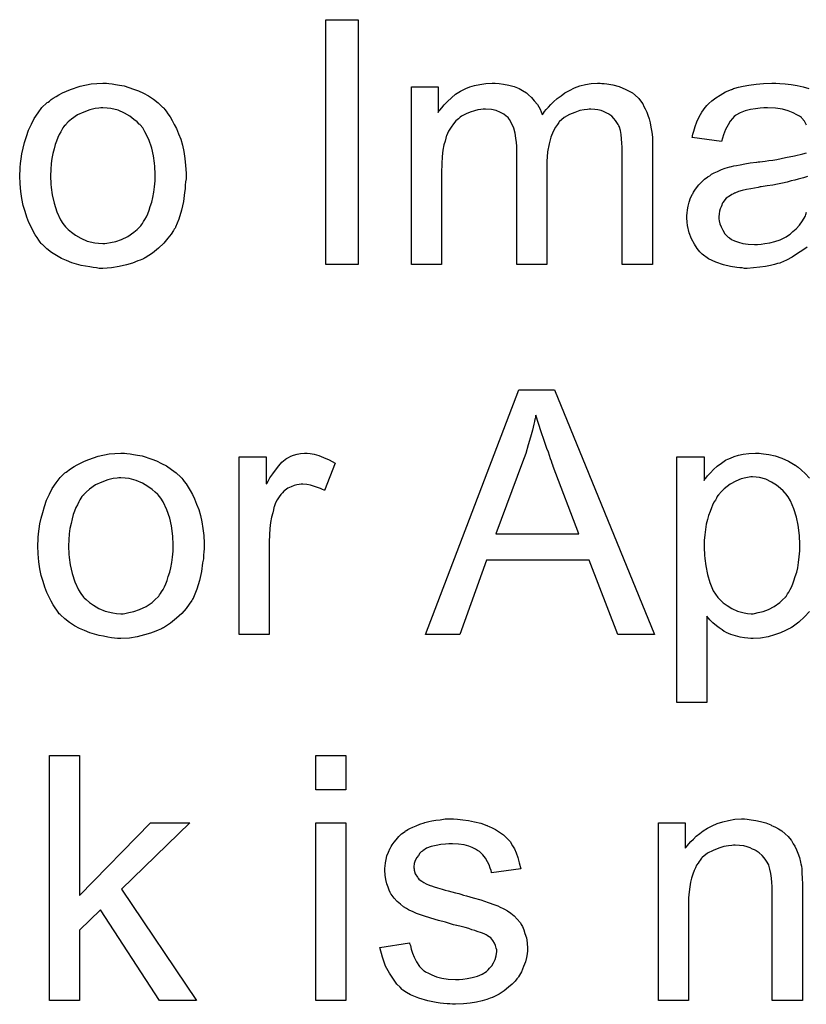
# Model space of a CAD drawing. Extents: x -2 to 8.5, y -2.9 to 5.2.
# Tile 151 of 207: x 4.229 to 4.486, y 1.724 to 2.046. Entities that reach past the tile are written whole.
import ezdxf

# ---------------------------------------------------------------- set-up
doc = ezdxf.new("R2010")
doc.units = 0
doc.layers.add('acc-ni-360-20-out-a_document', color=1, linetype='CONTINUOUS')

msp = doc.modelspace()

# ---------------------------------------------------------------- linework, layer by layer
at = {"layer": 'acc-ni-360-20-out-a_document', "color": 1}
for points in [[(4.33997, 1.966001), (4.329326, 1.966001), (4.329326, 2.046065), (4.33997, 2.046065), (4.33997, 1.966001)], [(4.258402, 2.025239), (4.259443, 2.025124), (4.2606, 2.024892), (4.261873, 2.024661), (4.263377, 2.024429), (4.266501, 2.023388), (4.26812, 2.02281), (4.26974, 2.022), (4.27136, 2.02119), (4.27298, 2.020033), (4.274484, 2.018876), (4.275988, 2.017487), (4.276104, 2.017372), (4.276335, 2.01714), (4.276682, 2.016678), (4.277145, 2.016099), (4.277724, 2.015289), (4.278418, 2.014248), (4.279112, 2.013091), (4.279806, 2.011818), (4.2805, 2.01043), (4.281195, 2.008694), (4.281889, 2.006959), (4.282467, 2.004992), (4.28293, 2.002909), (4.283277, 2.000711), (4.283509, 1.998397), (4.283624, 1.995851), (4.283624, 1.995736), (4.283624, 1.995389), (4.283624, 1.99481), (4.283624, 1.994), (4.283509, 1.993075), (4.283393, 1.991918), (4.283393, 1.990761), (4.283162, 1.989488), (4.282814, 1.986595), (4.28212, 1.983703), (4.28131, 1.980811), (4.280153, 1.978149), (4.280153, 1.978034), (4.280038, 1.977918), (4.279806, 1.977571), (4.279575, 1.977108), (4.278765, 1.975951), (4.277724, 1.974563), (4.276335, 1.972943), (4.2746, 1.971323), (4.272633, 1.969703), (4.270319, 1.968199), (4.270203, 1.968199), (4.270087, 1.968083), (4.26974, 1.967852), (4.269162, 1.967621), (4.268583, 1.967389), (4.267889, 1.967158), (4.266154, 1.966464), (4.264187, 1.965885), (4.261757, 1.965307), (4.259212, 1.964844), (4.256435, 1.964728), (4.255278, 1.964728), (4.254352, 1.964844), (4.253311, 1.96496), (4.252154, 1.965191), (4.250766, 1.965422), (4.249377, 1.965654), (4.246253, 1.966579), (4.244518, 1.967274), (4.242898, 1.967968), (4.241278, 1.968893), (4.239658, 1.969935), (4.238154, 1.971092), (4.23665, 1.97248), (4.236534, 1.972596), (4.236303, 1.972827), (4.235956, 1.97329), (4.235493, 1.973984), (4.234915, 1.974794), (4.234336, 1.97572), (4.233642, 1.976877), (4.232948, 1.978265), (4.232253, 1.979769), (4.231559, 1.981505), (4.230981, 1.983356), (4.230402, 1.985323), (4.22994, 1.987521), (4.229592, 1.989835), (4.229361, 1.99238), (4.229245, 1.995042), (4.229245, 1.995273), (4.229245, 1.995736), (4.229361, 1.996546), (4.229361, 1.997703), (4.229477, 1.998975), (4.229708, 2.000595), (4.22994, 2.002215), (4.230402, 2.004066), (4.230865, 2.005917), (4.231444, 2.007884), (4.232138, 2.009967), (4.233063, 2.011934), (4.233989, 2.013785), (4.235262, 2.015636), (4.236534, 2.017372), (4.238154, 2.018876), (4.23827, 2.018992), (4.238501, 2.019107), (4.238964, 2.019454), (4.239543, 2.019917), (4.240237, 2.02038), (4.241162, 2.020958), (4.242088, 2.021537), (4.243245, 2.022115), (4.244518, 2.022694), (4.245906, 2.023272), (4.24903, 2.024314), (4.252617, 2.025124), (4.254468, 2.025239), (4.256435, 2.025355), (4.257592, 2.025355), (4.258402, 2.025239)], [(4.419572, 2.025239), (4.420382, 2.025239), (4.421192, 2.025124), (4.423158, 2.024777), (4.425241, 2.024198), (4.427439, 2.023273), (4.429638, 2.022116), (4.431489, 2.020496), (4.43172, 2.020264), (4.432183, 2.01957), (4.432993, 2.018529), (4.43334, 2.017719), (4.433803, 2.016909), (4.434266, 2.015868), (4.434613, 2.014826), (4.435076, 2.013669), (4.435423, 2.012281), (4.435654, 2.010893), (4.435886, 2.009273), (4.436117, 2.007653), (4.436117, 2.005802), (4.436117, 1.966001), (4.426282, 1.966001), (4.426282, 2.002447), (4.426282, 2.002562), (4.426282, 2.002678), (4.426282, 2.003372), (4.426282, 2.004413), (4.426167, 2.005686), (4.426051, 2.007074), (4.425935, 2.008463), (4.425704, 2.009851), (4.425357, 2.010893), (4.425357, 2.011008), (4.425125, 2.011355), (4.424894, 2.011818), (4.424547, 2.012397), (4.424084, 2.013091), (4.423506, 2.013785), (4.422811, 2.014479), (4.421886, 2.015174), (4.42177, 2.015289), (4.421423, 2.015405), (4.42096, 2.015636), (4.42015, 2.015983), (4.41934, 2.016331), (4.418299, 2.016562), (4.417258, 2.016678), (4.415985, 2.016793), (4.415407, 2.016793), (4.414944, 2.016678), (4.413787, 2.016562), (4.412398, 2.016331), (4.410779, 2.015752), (4.409043, 2.015058), (4.407308, 2.014016), (4.405688, 2.012628), (4.405572, 2.012397), (4.405109, 2.011818), (4.404415, 2.010893), (4.403721, 2.009504), (4.402911, 2.007653), (4.402333, 2.005455), (4.40187, 2.002794), (4.401638, 1.99967), (4.401638, 1.966001), (4.391804, 1.966001), (4.391804, 2.003603), (4.391804, 2.003719), (4.391804, 2.003951), (4.391804, 2.004182), (4.391804, 2.004645), (4.391688, 2.005918), (4.391457, 2.007306), (4.391225, 2.008926), (4.390762, 2.010545), (4.390184, 2.01205), (4.389374, 2.013438), (4.389258, 2.013554), (4.388911, 2.014016), (4.388333, 2.014479), (4.387523, 2.015174), (4.386482, 2.015752), (4.385093, 2.016331), (4.383473, 2.016678), (4.381507, 2.016793), (4.380812, 2.016793), (4.380002, 2.016678), (4.379077, 2.016562), (4.37792, 2.016215), (4.376531, 2.015868), (4.375259, 2.015289), (4.37387, 2.014595), (4.373755, 2.014479), (4.373292, 2.014132), (4.372713, 2.013669), (4.371903, 2.012975), (4.371093, 2.01205), (4.370284, 2.010893), (4.369474, 2.00962), (4.368779, 2.008116), (4.368664, 2.007884), (4.368548, 2.007306), (4.368317, 2.00638), (4.36797, 2.005108), (4.367623, 2.003372), (4.367391, 2.00129), (4.367275, 1.99886), (4.36716, 1.996083), (4.36716, 1.966001), (4.357325, 1.966001), (4.357325, 2.024082), (4.366118, 2.024082), (4.366118, 2.015752), (4.366234, 2.015983), (4.366581, 2.016446), (4.367275, 2.017256), (4.368085, 2.018182), (4.369127, 2.019339), (4.370399, 2.020496), (4.371788, 2.021653), (4.373408, 2.022694), (4.373639, 2.02281), (4.374217, 2.023157), (4.375143, 2.023504), (4.376416, 2.024082), (4.37792, 2.024545), (4.379655, 2.024892), (4.381622, 2.025239), (4.383705, 2.025355), (4.384746, 2.025355), (4.386019, 2.025239), (4.387407, 2.025008), (4.389143, 2.024661), (4.390878, 2.024198), (4.392614, 2.023504), (4.394234, 2.022578), (4.394465, 2.022463), (4.394928, 2.022116), (4.395622, 2.021537), (4.396547, 2.020611), (4.397473, 2.01957), (4.398514, 2.018297), (4.39944, 2.016793), (4.400134, 2.015058), (4.40025, 2.015174), (4.400481, 2.015521), (4.400828, 2.015983), (4.401407, 2.016678), (4.402101, 2.017487), (4.402911, 2.018297), (4.403837, 2.019223), (4.404994, 2.020264), (4.406266, 2.02119), (4.407539, 2.022116), (4.409043, 2.022925), (4.410663, 2.023735), (4.412398, 2.024429), (4.41425, 2.024892), (4.416101, 2.025239), (4.418183, 2.025355), (4.418993, 2.025355), (4.419572, 2.025239)], [(4.486562, 2.011587), (4.485868, 2.01286), (4.484942, 2.013901), (4.484827, 2.014016), (4.484248, 2.014479), (4.483323, 2.014942), (4.482166, 2.015636), (4.480546, 2.016215), (4.478694, 2.016793), (4.476381, 2.01714), (4.473719, 2.017256), (4.472562, 2.017256), (4.471405, 2.01714), (4.469786, 2.016909), (4.468166, 2.016678), (4.46643, 2.016215), (4.46481, 2.015636), (4.463422, 2.014826), (4.463306, 2.014711), (4.462844, 2.014364), (4.462265, 2.013785), (4.461571, 2.01286), (4.460877, 2.011703), (4.460067, 2.010198), (4.459373, 2.008347), (4.458678, 2.006265), (4.449075, 2.007537), (4.449075, 2.007653), (4.449191, 2.007769), (4.449191, 2.008116), (4.449307, 2.008579), (4.449654, 2.00962), (4.450117, 2.011124), (4.450695, 2.012628), (4.451389, 2.014248), (4.452315, 2.015868), (4.453356, 2.017372), (4.453472, 2.017487), (4.453935, 2.01795), (4.454629, 2.018645), (4.455555, 2.01957), (4.456827, 2.020496), (4.458331, 2.021421), (4.460067, 2.022463), (4.462034, 2.023273), (4.462149, 2.023273), (4.462265, 2.023388), (4.462612, 2.023504), (4.463075, 2.02362), (4.464232, 2.023967), (4.465852, 2.024314), (4.467703, 2.024661), (4.470017, 2.025008), (4.472447, 2.025239), (4.475224, 2.025355), (4.476496, 2.025355), (4.477769, 2.025239)], [(4.477769, 2.025239), (4.479504, 2.025124), (4.481471, 2.024892), (4.483438, 2.024545), (4.485405, 2.024082), (4.487256, 2.023504)], [(4.256435, 2.017256), (4.255741, 2.017256), (4.255162, 2.01714), (4.253889, 2.017025), (4.252154, 2.016562), (4.250187, 2.015868), (4.248104, 2.014942), (4.246137, 2.013554), (4.245096, 2.012628), (4.244171, 2.011702), (4.244171, 2.011587), (4.243939, 2.011471), (4.243708, 2.011124), (4.243361, 2.010661), (4.243014, 2.010083), (4.242667, 2.009388), (4.242204, 2.008463), (4.241741, 2.007537), (4.241278, 2.00638), (4.240815, 2.005223), (4.240468, 2.003835), (4.240121, 2.002331), (4.239774, 2.000711), (4.239543, 1.998975), (4.239427, 1.997008), (4.239311, 1.995042), (4.239311, 1.994926), (4.239311, 1.994579), (4.239311, 1.994), (4.239427, 1.99319), (4.239427, 1.992265), (4.239543, 1.991224), (4.23989, 1.988794), (4.240468, 1.986017), (4.241394, 1.98324), (4.242551, 1.980579), (4.243361, 1.979422), (4.244171, 1.978265), (4.244286, 1.978265), (4.244402, 1.978034), (4.245096, 1.977455), (4.246137, 1.97653), (4.247526, 1.975604), (4.249261, 1.974563), (4.251344, 1.973637), (4.253774, 1.973059), (4.255046, 1.972943), (4.256435, 1.972827), (4.257129, 1.972827), (4.257708, 1.972943), (4.25898, 1.973174), (4.260716, 1.973521), (4.262567, 1.974216), (4.26465, 1.975141), (4.266616, 1.97653), (4.267658, 1.977455), (4.268583, 1.978381), (4.268699, 1.978496), (4.268815, 1.978612), (4.269046, 1.978959), (4.269393, 1.979422), (4.26974, 1.980001), (4.270203, 1.980695), (4.270666, 1.98162), (4.271129, 1.982546), (4.271592, 1.983703), (4.271939, 1.984976), (4.272401, 1.986364), (4.272748, 1.987868), (4.273096, 1.989604), (4.273327, 1.991339), (4.273558, 1.993306), (4.273558, 1.995389), (4.273558, 1.995504), (4.273558, 1.995851), (4.273558, 1.99643), (4.273443, 1.997124), (4.273443, 1.99805), (4.273327, 1.999091), (4.27298, 2.001521), (4.272401, 2.004066), (4.271476, 2.006843), (4.270203, 2.009388), (4.269509, 2.010661), (4.268583, 2.011702), (4.268583, 2.011818), (4.268352, 2.011934), (4.267658, 2.012628), (4.266616, 2.013438), (4.265228, 2.014479), (4.263493, 2.015521), (4.26141, 2.016446), (4.259096, 2.017025), (4.257823, 2.01714), (4.256435, 2.017256)], [(4.486678, 1.97167), (4.485289, 1.970629), (4.483554, 1.969588), (4.481818, 1.968431), (4.479967, 1.967389), (4.478, 1.96658), (4.477769, 1.966464), (4.477075, 1.966348), (4.476033, 1.966001), (4.474761, 1.965654), (4.473141, 1.965307), (4.47129, 1.965075), (4.469207, 1.964844), (4.467124, 1.964728), (4.466199, 1.964728), (4.465505, 1.964844), (4.464695, 1.964844), (4.463769, 1.96496), (4.461687, 1.965307), (4.459373, 1.965885), (4.456827, 1.966695), (4.454513, 1.967852), (4.452431, 1.969356), (4.452199, 1.969588), (4.451621, 1.970166), (4.450811, 1.971207), (4.449885, 1.972596), (4.44896, 1.974331), (4.44815, 1.976298), (4.447571, 1.978728), (4.447456, 1.979885), (4.44734, 1.981273), (4.44734, 1.981505), (4.44734, 1.981968), (4.447456, 1.982777), (4.447571, 1.983819), (4.447803, 1.985091), (4.44815, 1.986364), (4.448613, 1.987753), (4.449191, 1.989025), (4.449307, 1.989141), (4.449538, 1.989604), (4.450001, 1.990298), (4.450579, 1.991108), (4.451274, 1.992034), (4.452199, 1.992959), (4.453125, 1.993885), (4.454282, 1.994695), (4.454398, 1.99481), (4.45486, 1.995042), (4.455439, 1.995505), (4.456364, 1.995967), (4.457406, 1.99643), (4.458678, 1.997009), (4.459951, 1.997471), (4.461455, 1.997934), (4.461571, 1.997934), (4.462034, 1.99805), (4.462728, 1.998281), (4.463654, 1.998397), (4.46481, 1.998628), (4.466315, 1.99886), (4.46805, 1.999207), (4.470133, 1.999438), (4.470248, 1.999438), (4.470711, 1.999554), (4.47129, 1.999554), (4.4721, 1.99967), (4.473025, 1.999785), (4.474182, 2.000017), (4.475455, 2.000132), (4.476843, 2.000364), (4.47962, 2.000942), (4.482628, 2.001521), (4.485289, 2.002215), (4.486562, 2.002562)], [(4.486793, 1.99481), (4.486215, 1.994579), (4.485521, 1.994348), (4.484711, 1.994116), (4.483785, 1.993885), (4.482744, 1.993538), (4.481471, 1.993306), (4.480199, 1.992959), (4.478694, 1.992612), (4.477075, 1.992265), (4.475455, 1.991918), (4.473604, 1.991686), (4.471637, 1.991339), (4.471405, 1.991339), (4.470711, 1.991224), (4.469554, 1.990992), (4.468282, 1.990761), (4.466893, 1.990529), (4.465505, 1.990182), (4.464232, 1.989835), (4.463075, 1.989372), (4.462959, 1.989372), (4.462612, 1.989141), (4.462149, 1.98891), (4.461687, 1.988562), (4.460298, 1.987637), (4.459141, 1.986248), (4.459141, 1.986133), (4.45891, 1.985901), (4.458794, 1.985439), (4.458563, 1.98486), (4.458331, 1.984166), (4.4581, 1.983472), (4.457984, 1.982546), (4.457868, 1.98162), (4.457868, 1.981505), (4.457868, 1.980926), (4.457984, 1.980232), (4.458216, 1.979306), (4.458563, 1.978265), (4.459141, 1.977224), (4.459835, 1.976067), (4.460761, 1.975026), (4.460877, 1.97491), (4.46134, 1.974678), (4.462034, 1.974216), (4.462959, 1.973753), (4.464232, 1.97329), (4.465736, 1.972827), (4.467472, 1.972596), (4.469554, 1.97248), (4.47048, 1.97248), (4.471637, 1.972596), (4.472909, 1.972827), (4.474529, 1.973059), (4.476149, 1.973522), (4.477885, 1.9741), (4.47962, 1.97491), (4.479851, 1.975026), (4.480314, 1.975373), (4.481124, 1.975951), (4.48205, 1.976761), (4.483091, 1.977687), (4.484248, 1.978844), (4.485174, 1.980232), (4.486099, 1.981736), (4.486215, 1.981852), (4.486331, 1.982315), (4.486562, 1.983125)], [(4.436811, 1.844932), (4.424778, 1.844932), (4.415407, 1.869229), (4.381854, 1.869229), (4.373176, 1.844932), (4.361953, 1.844932), (4.392498, 1.924997), (4.404068, 1.924997), (4.436811, 1.844932)], [(4.398052, 1.916667), (4.398052, 1.916551), (4.397936, 1.916319), (4.397936, 1.915857), (4.397704, 1.915394), (4.397589, 1.914584), (4.397357, 1.913774), (4.396895, 1.911807), (4.396316, 1.909493), (4.395506, 1.906948), (4.394696, 1.904171), (4.393655, 1.901278), (4.384977, 1.877907), (4.412051, 1.877907), (4.403721, 1.89989), (4.403721, 1.900006), (4.403605, 1.900353), (4.403374, 1.900931), (4.403142, 1.901626), (4.402795, 1.902435), (4.402448, 1.903477), (4.402101, 1.904634), (4.401638, 1.905791), (4.400713, 1.908452), (4.399787, 1.911229), (4.398861, 1.914005), (4.398052, 1.916667)], [(4.264302, 1.904171), (4.265344, 1.904055), (4.266501, 1.903824), (4.267773, 1.903592), (4.269278, 1.903361), (4.272401, 1.90232), (4.274021, 1.901741), (4.275641, 1.900931), (4.277261, 1.900121), (4.278881, 1.898964), (4.280385, 1.897807), (4.281889, 1.896419), (4.282005, 1.896303), (4.282236, 1.896072), (4.282583, 1.895609), (4.283046, 1.895031), (4.283624, 1.894221), (4.284319, 1.893179), (4.285013, 1.892022), (4.285707, 1.89075), (4.286401, 1.889361), (4.287095, 1.887626), (4.287789, 1.88589), (4.288368, 1.883923), (4.288831, 1.881841), (4.289178, 1.879642), (4.289409, 1.877328), (4.289525, 1.874783), (4.289525, 1.874667), (4.289525, 1.87432), (4.289525, 1.873742), (4.289525, 1.872932), (4.289409, 1.872006), (4.289294, 1.870849), (4.289294, 1.869692), (4.289062, 1.868419), (4.288715, 1.865527), (4.288021, 1.862634), (4.287211, 1.859742), (4.286054, 1.857081), (4.286054, 1.856965), (4.285938, 1.85685), (4.285707, 1.856502), (4.285475, 1.85604), (4.284666, 1.854883), (4.283624, 1.853494), (4.282236, 1.851874), (4.2805, 1.850255), (4.278533, 1.848635), (4.27622, 1.847131), (4.276104, 1.847131), (4.275988, 1.847015), (4.275641, 1.846784), (4.275062, 1.846552), (4.274484, 1.846321), (4.27379, 1.846089), (4.272054, 1.845395), (4.270087, 1.844817), (4.267658, 1.844238), (4.265112, 1.843775), (4.262336, 1.84366), (4.261178, 1.84366), (4.260253, 1.843775), (4.259212, 1.843891), (4.258055, 1.844122), (4.256666, 1.844354), (4.255278, 1.844585), (4.252154, 1.845511), (4.250418, 1.846205), (4.248799, 1.846899), (4.247179, 1.847825), (4.245559, 1.848866), (4.244055, 1.850023), (4.242551, 1.851412), (4.242435, 1.851527), (4.242204, 1.851759), (4.241857, 1.852222), (4.241394, 1.852916), (4.240815, 1.853726), (4.240237, 1.854651), (4.239543, 1.855808), (4.238848, 1.857197), (4.238154, 1.858701), (4.23746, 1.860436), (4.236882, 1.862287), (4.236303, 1.864254), (4.23584, 1.866453), (4.235493, 1.868767), (4.235262, 1.871312), (4.235146, 1.873973), (4.235146, 1.874205), (4.235146, 1.874667), (4.235262, 1.875477), (4.235262, 1.876634), (4.235377, 1.877907), (4.235609, 1.879527), (4.23584, 1.881147), (4.236303, 1.882998), (4.236766, 1.884849), (4.237344, 1.886816), (4.238038, 1.888898), (4.238964, 1.890865), (4.23989, 1.892716), (4.241162, 1.894568), (4.242435, 1.896303), (4.244055, 1.897807), (4.244171, 1.897923), (4.244402, 1.898039), (4.244865, 1.898386), (4.245443, 1.898849), (4.246137, 1.899311), (4.247063, 1.89989), (4.247989, 1.900468), (4.249146, 1.901047), (4.250418, 1.901625), (4.251807, 1.902204), (4.254931, 1.903245), (4.258517, 1.904055), (4.260369, 1.904171), (4.262336, 1.904286), (4.263493, 1.904286), (4.264302, 1.904171)], [(4.324235, 1.904171), (4.325508, 1.903939), (4.327012, 1.903477), (4.328632, 1.902898), (4.330483, 1.902088), (4.33245, 1.901047), (4.328863, 1.892022), (4.328747, 1.892138), (4.328284, 1.892369), (4.32759, 1.892716), (4.326665, 1.893064), (4.325623, 1.893411), (4.324351, 1.893758), (4.323078, 1.893989), (4.321805, 1.894105), (4.321227, 1.894105), (4.320648, 1.893989), (4.319838, 1.893873), (4.319029, 1.893642), (4.317987, 1.893295), (4.316946, 1.892832), (4.31602, 1.892138), (4.315905, 1.892022), (4.315557, 1.891791), (4.31521, 1.891328), (4.314632, 1.89075), (4.314053, 1.88994), (4.313475, 1.889014), (4.312896, 1.887973), (4.312434, 1.8867), (4.312318, 1.886469), (4.312202, 1.885774), (4.311971, 1.884733), (4.311624, 1.883345), (4.311277, 1.881609), (4.311045, 1.879642), (4.31093, 1.87756), (4.310814, 1.875246), (4.310814, 1.844932), (4.300979, 1.844932), (4.300979, 1.903014), (4.309888, 1.903014), (4.309888, 1.894221), (4.310004, 1.894336), (4.310467, 1.895146), (4.311045, 1.896188), (4.311971, 1.89746), (4.312896, 1.898733), (4.313938, 1.900121), (4.314979, 1.901278), (4.31602, 1.902204), (4.316136, 1.90232), (4.316483, 1.902551), (4.317177, 1.902898), (4.317872, 1.903245), (4.318797, 1.903592), (4.319954, 1.903939), (4.321111, 1.904171), (4.322384, 1.904286), (4.323194, 1.904286), (4.324235, 1.904171)], [(4.487488, 1.852453), (4.485868, 1.850717), (4.484017, 1.848982), (4.481818, 1.847362), (4.481703, 1.847362), (4.481587, 1.847246), (4.48124, 1.847015), (4.480777, 1.846784), (4.47962, 1.846205), (4.478, 1.845511), (4.476033, 1.844817), (4.473951, 1.844238), (4.471521, 1.843775), (4.469091, 1.84366), (4.468282, 1.84366), (4.467356, 1.843775), (4.466199, 1.843891), (4.46481, 1.844123), (4.463306, 1.84447), (4.461802, 1.844932), (4.460298, 1.845627), (4.460182, 1.845742), (4.459604, 1.845974), (4.45891, 1.846437), (4.457984, 1.847131), (4.457059, 1.847825), (4.455902, 1.848751), (4.45486, 1.849792), (4.453935, 1.850949), (4.453935, 1.822718), (4.4441, 1.822718), (4.4441, 1.903014), (4.453009, 1.903014), (4.453009, 1.895378), (4.453125, 1.895609), (4.453588, 1.896072), (4.454166, 1.896882), (4.455092, 1.897807), (4.456133, 1.898964), (4.45729, 1.900006), (4.458678, 1.901047), (4.460067, 1.901973), (4.460298, 1.902088), (4.460761, 1.90232), (4.461687, 1.902667), (4.462844, 1.90313), (4.464232, 1.903592), (4.465852, 1.903939), (4.467703, 1.904171), (4.469786, 1.904287), (4.471058, 1.904287), (4.471637, 1.904171)], [(4.471637, 1.904171), (4.472447, 1.904055), (4.474182, 1.903824), (4.476265, 1.903361), (4.478463, 1.902667), (4.480661, 1.901626), (4.48286, 1.900353), (4.482975, 1.900353), (4.483091, 1.900121), (4.483785, 1.899659), (4.484827, 1.898733), (4.486099, 1.897576), (4.487488, 1.896072)], [(4.262336, 1.896188), (4.261641, 1.896188), (4.261063, 1.896072), (4.25979, 1.895956), (4.258055, 1.895493), (4.256088, 1.894799), (4.254005, 1.893873), (4.252038, 1.892485), (4.250997, 1.89156), (4.250071, 1.890634), (4.250071, 1.890518), (4.24984, 1.890402), (4.249609, 1.890055), (4.249261, 1.889593), (4.248914, 1.889014), (4.248567, 1.88832), (4.248104, 1.887394), (4.247642, 1.886469), (4.247179, 1.885312), (4.246716, 1.884155), (4.246369, 1.882766), (4.246022, 1.881262), (4.245675, 1.879642), (4.245443, 1.877907), (4.245328, 1.87594), (4.245212, 1.873973), (4.245212, 1.873857), (4.245212, 1.87351), (4.245212, 1.872932), (4.245328, 1.872122), (4.245328, 1.871196), (4.245443, 1.870155), (4.24579, 1.867725), (4.246369, 1.864948), (4.247294, 1.862172), (4.248452, 1.859511), (4.249261, 1.858354), (4.250071, 1.857197), (4.250187, 1.857197), (4.250303, 1.856965), (4.250997, 1.856387), (4.252038, 1.855461), (4.253427, 1.854535), (4.255162, 1.853494), (4.257245, 1.852569), (4.259674, 1.85199), (4.260947, 1.851874), (4.262336, 1.851759), (4.26303, 1.851759), (4.263608, 1.851874), (4.264881, 1.852106), (4.266616, 1.852453), (4.268468, 1.853147), (4.27055, 1.854073), (4.272517, 1.855461), (4.273558, 1.856387), (4.274484, 1.857312), (4.2746, 1.857428), (4.274715, 1.857544), (4.274947, 1.857891), (4.275294, 1.858354), (4.275641, 1.858932), (4.276104, 1.859626), (4.276567, 1.860552), (4.277029, 1.861477), (4.277492, 1.862634), (4.277839, 1.863907), (4.278302, 1.865296), (4.278649, 1.8668), (4.278996, 1.868535), (4.279228, 1.870271), (4.279459, 1.872238), (4.279459, 1.87432), (4.279459, 1.874436), (4.279459, 1.874783), (4.279459, 1.875361), (4.279343, 1.876056), (4.279343, 1.876981), (4.279228, 1.878023), (4.278881, 1.880452), (4.278302, 1.882998), (4.277377, 1.885774), (4.276104, 1.88832), (4.27541, 1.889593), (4.274484, 1.890634), (4.274484, 1.89075), (4.274253, 1.890865), (4.273558, 1.89156), (4.272517, 1.892369), (4.271129, 1.893411), (4.269393, 1.894452), (4.267311, 1.895378), (4.264997, 1.895956), (4.263724, 1.896072), (4.262336, 1.896188)], [(4.46886, 1.896535), (4.468282, 1.896535), (4.467819, 1.896419), (4.466662, 1.896188), (4.465158, 1.895841), (4.463422, 1.895146), (4.461571, 1.894105), (4.46053, 1.893411), (4.459604, 1.892601), (4.458678, 1.891675), (4.457753, 1.890634), (4.457753, 1.890518), (4.457521, 1.890403), (4.45729, 1.890055), (4.457059, 1.889593), (4.456712, 1.888899), (4.456249, 1.888204), (4.455786, 1.887279), (4.455439, 1.886353), (4.454976, 1.885196), (4.454513, 1.883923), (4.454166, 1.882535), (4.453703, 1.881031), (4.453472, 1.879295), (4.45324, 1.87756), (4.453009, 1.875709), (4.453009, 1.873626), (4.453009, 1.87351), (4.453009, 1.873163), (4.453009, 1.872585), (4.453125, 1.871775), (4.453125, 1.870849), (4.45324, 1.869808), (4.453588, 1.867378), (4.454166, 1.864601), (4.45486, 1.86194), (4.456017, 1.859279), (4.456712, 1.858122), (4.457521, 1.857081), (4.457753, 1.85685), (4.458331, 1.856271), (4.459257, 1.855345), (4.46053, 1.85442), (4.462149, 1.853494), (4.464001, 1.852569), (4.466083, 1.85199), (4.46724, 1.851874), (4.468397, 1.851759), (4.469091, 1.851759), (4.469554, 1.851874), (4.470711, 1.852106), (4.472331, 1.852453), (4.474066, 1.853147), (4.475918, 1.854073), (4.477769, 1.855461), (4.478694, 1.856271), (4.47962, 1.857197), (4.47962, 1.857312), (4.479851, 1.857428), (4.480083, 1.857775), (4.480314, 1.858238), (4.480777, 1.858816), (4.481124, 1.859626), (4.481587, 1.860436), (4.48205, 1.861478), (4.482397, 1.862519), (4.48286, 1.863907), (4.483323, 1.865296), (4.48367, 1.8668), (4.483901, 1.868535), (4.484132, 1.870387), (4.484364, 1.872353), (4.484364, 1.874436), (4.484364, 1.874552), (4.484364, 1.874899), (4.484364, 1.875477), (4.484248, 1.876287), (4.484248, 1.877213), (4.484132, 1.878254), (4.483785, 1.880684), (4.483207, 1.883345), (4.482397, 1.886006), (4.48124, 1.888667), (4.480546, 1.88994), (4.479736, 1.890981), (4.479736, 1.891097), (4.479504, 1.891213), (4.478926, 1.891907), (4.478, 1.892717), (4.476728, 1.893758), (4.475108, 1.894799), (4.473257, 1.895725), (4.471174, 1.896303), (4.470017, 1.896419), (4.46886, 1.896535)], [(4.248799, 1.759615), (4.272054, 1.783334), (4.284897, 1.783334), (4.262567, 1.761698), (4.287095, 1.725252), (4.274947, 1.725252), (4.255625, 1.754871), (4.248799, 1.748277), (4.248799, 1.725252), (4.238964, 1.725252), (4.238964, 1.805317), (4.248799, 1.805317), (4.248799, 1.759615)], [(4.335921, 1.794094), (4.326086, 1.794094), (4.326086, 1.805317), (4.335921, 1.805317), (4.335921, 1.794094)], [(4.372366, 1.784491), (4.374102, 1.784375), (4.375953, 1.784144), (4.37792, 1.783681), (4.380002, 1.783218), (4.381969, 1.782524), (4.382085, 1.782524), (4.382201, 1.782408), (4.382779, 1.782177), (4.383705, 1.781714), (4.384862, 1.781136), (4.386135, 1.780326), (4.387407, 1.7794), (4.388564, 1.778359), (4.389605, 1.777202), (4.389721, 1.777086), (4.389953, 1.776623), (4.390415, 1.775813), (4.390994, 1.774888), (4.391572, 1.773499), (4.392151, 1.771995), (4.392614, 1.77026), (4.393077, 1.768293), (4.383473, 1.76702), (4.383473, 1.767252), (4.383358, 1.767714), (4.383126, 1.768524), (4.382779, 1.769565), (4.382201, 1.770607), (4.381507, 1.771764), (4.380697, 1.772921), (4.37954, 1.773962), (4.379424, 1.774078), (4.378961, 1.774309), (4.378267, 1.774772), (4.377226, 1.775235), (4.376069, 1.775698), (4.374565, 1.77616), (4.372713, 1.776392), (4.370746, 1.776507), (4.369589, 1.776507), (4.368432, 1.776392), (4.366928, 1.776276), (4.365424, 1.775929), (4.363804, 1.775582), (4.3623, 1.775003), (4.361028, 1.774194), (4.360912, 1.774078), (4.360565, 1.773846), (4.360102, 1.773384), (4.359639, 1.772689), (4.359061, 1.771995), (4.358598, 1.77107), (4.358251, 1.770028), (4.358135, 1.768987), (4.358135, 1.768871), (4.358135, 1.76864), (4.358251, 1.768293), (4.358251, 1.76783), (4.358598, 1.766673), (4.359292, 1.765516), (4.359408, 1.7654), (4.359524, 1.765285), (4.359755, 1.764938), (4.360218, 1.76459), (4.360681, 1.764243), (4.361375, 1.763781), (4.362185, 1.763433), (4.36311, 1.762971), (4.363226, 1.762971), (4.363457, 1.762855), (4.36392, 1.762739), (4.36473, 1.762392), (4.365887, 1.762045), (4.367391, 1.761698), (4.368317, 1.761351), (4.369358, 1.761119), (4.370515, 1.760772), (4.371788, 1.760425), (4.371903, 1.760425), (4.372251, 1.76031), (4.372829, 1.760194), (4.373523, 1.759962), (4.374333, 1.759731), (4.375374, 1.7595), (4.377573, 1.758805), (4.380002, 1.758111), (4.382432, 1.757301), (4.38463, 1.756491), (4.385556, 1.756144), (4.386366, 1.755797), (4.386597, 1.755681), (4.38706, 1.75545), (4.387754, 1.755103), (4.388796, 1.754524), (4.389837, 1.75383), (4.390878, 1.752905), (4.391919, 1.751863), (4.392845, 1.750706), (4.392961, 1.750591), (4.393192, 1.750128), (4.393655, 1.749434), (4.394118, 1.748392), (4.394465, 1.74712), (4.394928, 1.745731), (4.395159, 1.744111), (4.395275, 1.74226), (4.395275, 1.742029), (4.395275, 1.74145), (4.395159, 1.740525), (4.394928, 1.739252), (4.394581, 1.737864), (4.394002, 1.73636), (4.393308, 1.734624), (4.392382, 1.733004), (4.392267, 1.732773), (4.391804, 1.73231), (4.391225, 1.7315), (4.3903, 1.730575), (4.389027, 1.729533), (4.387639, 1.728376), (4.386019, 1.727335), (4.384052, 1.726294), (4.383936, 1.726294), (4.38382, 1.726178), (4.383126, 1.725947), (4.381969, 1.7256), (4.380465, 1.725137), (4.378614, 1.724674), (4.376531, 1.724327), (4.374333, 1.724095), (4.371788, 1.72398), (4.370746, 1.72398), (4.369936, 1.724095), (4.369011, 1.724095), (4.367854, 1.724211), (4.366697, 1.724327), (4.365424, 1.724558), (4.362647, 1.725137), (4.359755, 1.725947), (4.356978, 1.727104), (4.355705, 1.727798), (4.354548, 1.728608), (4.354433, 1.728723), (4.354317, 1.728839), (4.353623, 1.729533), (4.352582, 1.730575), (4.351425, 1.732194), (4.350152, 1.734161), (4.348879, 1.736475), (4.347838, 1.739368), (4.347028, 1.742607), (4.356747, 1.744111), (4.356747, 1.743996), (4.356747, 1.74388), (4.356978, 1.743186), (4.357209, 1.742029), (4.357672, 1.740756), (4.358251, 1.739368), (4.358945, 1.737864), (4.359986, 1.73636), (4.361259, 1.735087), (4.36149, 1.734971), (4.361953, 1.734624), (4.362879, 1.734161), (4.364036, 1.733583), (4.36554, 1.733004), (4.367275, 1.732542), (4.369358, 1.732194), (4.371788, 1.732079), (4.372945, 1.732079), (4.374102, 1.732194), (4.375606, 1.732426), (4.377226, 1.732773), (4.378961, 1.733236), (4.380465, 1.733814), (4.381854, 1.73474), (4.381969, 1.734855), (4.382432, 1.735203), (4.382895, 1.735781), (4.383589, 1.736591), (4.384168, 1.737517), (4.384746, 1.738674), (4.385093, 1.739831), (4.385209, 1.741219), (4.385209, 1.741335), (4.385209, 1.741797), (4.385093, 1.742376), (4.384862, 1.743186), (4.384515, 1.743996), (4.383936, 1.744806), (4.383242, 1.745731), (4.382201, 1.746426), (4.382085, 1.746541), (4.381738, 1.746657), (4.381159, 1.747004), (4.380234, 1.747351), (4.378845, 1.747814), (4.378035, 1.748161), (4.37711, 1.748392), (4.376069, 1.748739), (4.374912, 1.749087), (4.373639, 1.749434), (4.372135, 1.749781), (4.372019, 1.749781), (4.371672, 1.749897), (4.371093, 1.750012), (4.370399, 1.750244), (4.369474, 1.750475), (4.368432, 1.750822), (4.366234, 1.751401), (4.363689, 1.75221), (4.361259, 1.752905), (4.358945, 1.753715), (4.357904, 1.754177), (4.357094, 1.754524), (4.356862, 1.75464), (4.3564, 1.754872), (4.355705, 1.755334), (4.35478, 1.755913), (4.353739, 1.756723), (4.352697, 1.757648), (4.351656, 1.75869), (4.35073, 1.759962), (4.350615, 1.760078), (4.350383, 1.760541), (4.350036, 1.761351), (4.349689, 1.762276), (4.349342, 1.763433), (4.348995, 1.764822), (4.348763, 1.76621), (4.348648, 1.76783), (4.348648, 1.768061), (4.348648, 1.768524), (4.348763, 1.769218), (4.348879, 1.77026), (4.34911, 1.771301), (4.349342, 1.772574), (4.349805, 1.773731), (4.350383, 1.775003), (4.350499, 1.775119), (4.35073, 1.775582), (4.351077, 1.77616), (4.351656, 1.77697), (4.35235, 1.77778), (4.35316, 1.778822), (4.354086, 1.779747), (4.355243, 1.780557), (4.355358, 1.780673), (4.355705, 1.780788), (4.356168, 1.781136), (4.356862, 1.781483), (4.357788, 1.781945), (4.358829, 1.782408), (4.360102, 1.782871), (4.36149, 1.783334), (4.361722, 1.783449), (4.362185, 1.783565), (4.362994, 1.783797), (4.364036, 1.784028), (4.365309, 1.784259), (4.366697, 1.784375), (4.368317, 1.784607), (4.371093, 1.784607), (4.372366, 1.784491)], [(4.467124, 1.784491), (4.468397, 1.784375), (4.469901, 1.784144), (4.471521, 1.783797), (4.473257, 1.783334), (4.474876, 1.78264), (4.475108, 1.782524), (4.475571, 1.782293), (4.476381, 1.781945), (4.477306, 1.781367), (4.478463, 1.780673), (4.479504, 1.779747), (4.480546, 1.778822), (4.481471, 1.777665), (4.481587, 1.777549), (4.481818, 1.777086), (4.482166, 1.776507), (4.482744, 1.775698), (4.483207, 1.774541), (4.48367, 1.773384), (4.484248, 1.771995), (4.484595, 1.770491), (4.484595, 1.770375), (4.484711, 1.769913), (4.484827, 1.769218), (4.484942, 1.768293), (4.484942, 1.766904), (4.485058, 1.765285), (4.485174, 1.763318), (4.485174, 1.760888), (4.485174, 1.725252), (4.475339, 1.725252), (4.475339, 1.760425), (4.475339, 1.760541), (4.475339, 1.760657), (4.475339, 1.761466), (4.475339, 1.762508), (4.475224, 1.763781), (4.475108, 1.765285), (4.474876, 1.766789), (4.474529, 1.768177), (4.474182, 1.76945), (4.474182, 1.769565), (4.473951, 1.769913), (4.473604, 1.770491), (4.473257, 1.771185), (4.472678, 1.77188), (4.471984, 1.772689), (4.471058, 1.773499), (4.470017, 1.774194), (4.469901, 1.774309), (4.469554, 1.774541), (4.46886, 1.774772), (4.46805, 1.775119), (4.467124, 1.775466), (4.465967, 1.775813), (4.464579, 1.775929), (4.463191, 1.776045), (4.462612, 1.776045), (4.462149, 1.775929), (4.460992, 1.775813), (4.459488, 1.775582), (4.457868, 1.775003), (4.456017, 1.774309), (4.454166, 1.773384), (4.452431, 1.771995), (4.452199, 1.771764), (4.451736, 1.771185), (4.451389, 1.770723), (4.451042, 1.770144), (4.450579, 1.76945), (4.450232, 1.76864), (4.44977, 1.767714), (4.449307, 1.766557), (4.44896, 1.765285), (4.448613, 1.763896), (4.448381, 1.762392), (4.44815, 1.760772), (4.447918, 1.758805), (4.447918, 1.756839), (4.447918, 1.725252), (4.438084, 1.725252), (4.438084, 1.783334), (4.446877, 1.783334), (4.446877, 1.775003), (4.446993, 1.775119), (4.447224, 1.775466), (4.447571, 1.775929), (4.448034, 1.776507), (4.448728, 1.777202), (4.449538, 1.778012), (4.450464, 1.778937), (4.451621, 1.779863), (4.452778, 1.780673), (4.454166, 1.781598), (4.45567, 1.782408), (4.45729, 1.783102), (4.459141, 1.783681), (4.460992, 1.784144), (4.463075, 1.784491), (4.465273, 1.784607), (4.466199, 1.784607), (4.467124, 1.784491)], [(4.335921, 1.725252), (4.326086, 1.725252), (4.326086, 1.783334), (4.335921, 1.783334), (4.335921, 1.725252)]]:
    msp.add_lwpolyline(points, dxfattribs=at)

doc.saveas('drawing.dxf')
